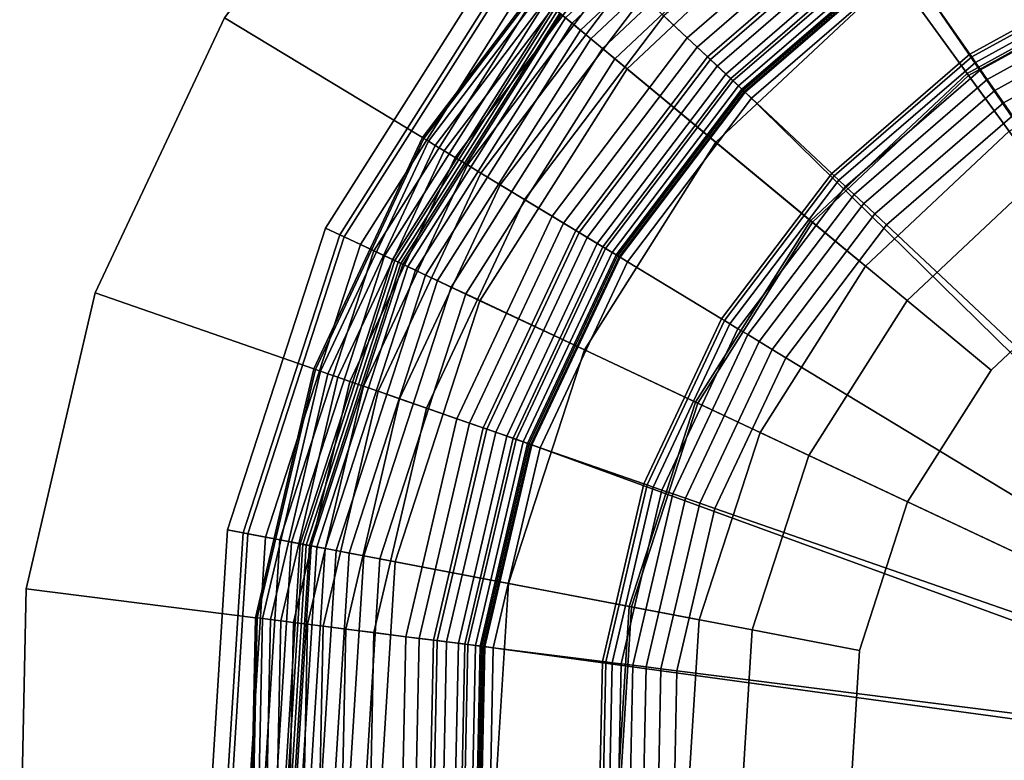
# Model space of a CAD drawing. Extents: x -43.1 to 43.1, y -41.3 to 41.3.
# Tile 66 of 256: x -27.9 to -26.9, y -20.5 to -19.8. Entities that reach past the tile are written whole.
import ezdxf

# ---------------------------------------------------------------- set-up
doc = ezdxf.new("R2010")
doc.units = 0
for name, color, linetype in [('LAMP', 7, 'CONTINUOUS'), ('LAMP_SUPPORT', 18, 'CONTINUOUS'), ('METAL_BASE', 254, 'CONTINUOUS')]:
    doc.layers.add(name, color=color, linetype=linetype)

msp = doc.modelspace()

# ---------------------------------------------------------------- linework, layer by layer
at = {"layer": 'LAMP'}
for points in [[(-26.9632, -19.8368, 22.6428), (-26.7818, -19.737, 22.6428), (-26.872, -19.5094, 22.6352), (-27.1072, -19.6387, 22.6352)], [(-27.361, -19.7744, 24.8806), (-27.1516, -19.5777, 24.8806), (-27.0983, -19.651, 24.9998), (-27.2911, -19.8322, 24.9998)], [(-27.3441, -19.7884, 22.6586), (-27.1387, -19.5954, 22.6586), (-27.1435, -19.5888, 22.6707), (-27.3504, -19.7832, 22.6707)], [(-27.3358, -19.7952, 22.6486), (-27.1324, -19.6041, 22.6486), (-27.1387, -19.5954, 22.6586), (-27.3441, -19.7884, 22.6586)], [(-27.326, -19.8034, 22.6411), (-27.1249, -19.6144, 22.6411), (-27.1324, -19.6041, 22.6486), (-27.3358, -19.7952, 22.6486)], [(-27.3149, -19.8126, 22.6365), (-27.1164, -19.6261, 22.6365), (-27.1249, -19.6144, 22.6411), (-27.326, -19.8034, 22.6411)], [(-27.3028, -19.8226, 22.6352), (-27.1072, -19.6387, 22.6352), (-27.1164, -19.6261, 22.6365), (-27.3149, -19.8126, 22.6365)], [(-27.0328, -19.741, 25.107), (-26.8254, -19.6269, 25.107), (-26.781, -19.739, 25.1939), (-26.9619, -19.8386, 25.1939)], [(-27.1141, -19.9786, 22.6428), (-26.9632, -19.8368, 22.6428), (-27.1072, -19.6387, 22.6352), (-27.3028, -19.8226, 22.6352)], [(-27.2911, -19.8322, 24.9998), (-27.0983, -19.651, 24.9998), (-27.0328, -19.741, 25.107), (-27.2054, -19.9031, 25.107)], [(-27.5817, -19.9857, 24.6401), (-27.4179, -19.7274, 24.6401), (-27.4062, -19.7371, 24.7579), (-27.5679, -19.9922, 24.7579)], [(-27.5636, -19.9942, 24.3843), (-27.4025, -19.7401, 24.3843), (-27.4179, -19.7274, 24.6401), (-27.5817, -19.9857, 24.6401)], [(-27.5679, -19.9922, 24.7579), (-27.4062, -19.7371, 24.7579), (-27.361, -19.7744, 24.8806), (-27.5149, -20.0171, 24.8806)], [(-27.5481, -20.0015, 24.0998), (-27.3893, -19.7511, 24.0998), (-27.4025, -19.7401, 24.3843), (-27.5636, -19.9942, 24.3843)], [(-26.9229, -19.8923, 22.1433), (-26.7565, -19.8007, 22.1433), (-26.7818, -19.737, 22.6428), (-26.9632, -19.8368, 22.6428)], [(-26.9619, -19.8386, 25.1939), (-26.781, -19.739, 25.1939), (-26.7373, -19.8492, 25.2522), (-26.8922, -19.9344, 25.2522)], [(-27.2054, -19.9031, 25.107), (-27.0328, -19.741, 25.107), (-26.9619, -19.8386, 25.1939), (-27.1124, -19.98, 25.1939)], [(-27.5352, -20.0076, 23.7996), (-27.3783, -19.7601, 23.7996), (-27.3893, -19.7511, 24.0998), (-27.5481, -20.0015, 24.0998)], [(-27.5249, -20.0124, 23.4966), (-27.3695, -19.7674, 23.4966), (-27.3783, -19.7601, 23.7996), (-27.5352, -20.0076, 23.7996)], [(-27.5171, -20.0161, 23.2036), (-27.3629, -19.7729, 23.2036), (-27.3695, -19.7674, 23.4966), (-27.5249, -20.0124, 23.4966)], [(-27.5118, -20.0185, 22.9337), (-27.3584, -19.7766, 22.9337), (-27.3629, -19.7729, 23.2036), (-27.5171, -20.0161, 23.2036)], [(-27.5149, -20.0171, 24.8806), (-27.361, -19.7744, 24.8806), (-27.2911, -19.8322, 24.9998), (-27.4329, -20.0557, 24.9998)], [(-27.509, -20.0199, 22.6997), (-27.356, -19.7786, 22.6997), (-27.3584, -19.7766, 22.9337), (-27.5118, -20.0185, 22.9337)], [(-27.5073, -20.0207, 22.6845), (-27.3545, -19.7798, 22.6845), (-27.356, -19.7786, 22.6997), (-27.509, -20.0199, 22.6997)], [(-27.5025, -20.0229, 22.6707), (-27.3504, -19.7832, 22.6707), (-27.3545, -19.7798, 22.6845), (-27.5073, -20.0207, 22.6845)], [(-27.495, -20.0264, 22.6586), (-27.3441, -19.7884, 22.6586), (-27.3504, -19.7832, 22.6707), (-27.5025, -20.0229, 22.6707)], [(-27.4853, -20.031, 22.6486), (-27.3358, -19.7952, 22.6486), (-27.3441, -19.7884, 22.6586), (-27.495, -20.0264, 22.6586)], [(-27.4738, -20.0364, 22.6411), (-27.326, -19.8034, 22.6411), (-27.3358, -19.7952, 22.6486), (-27.4853, -20.031, 22.6486)], [(-27.4607, -20.0426, 22.6365), (-27.3149, -19.8126, 22.6365), (-27.326, -19.8034, 22.6411), (-27.4738, -20.0364, 22.6411)], [(-27.4466, -20.0492, 22.6352), (-27.3028, -19.8226, 22.6352), (-27.3149, -19.8126, 22.6365), (-27.4607, -20.0426, 22.6365)], [(-27.225, -20.1534, 22.6428), (-27.1141, -19.9786, 22.6428), (-27.3028, -19.8226, 22.6352), (-27.4466, -20.0492, 22.6352)], [(-27.4329, -20.0557, 24.9998), (-27.2911, -19.8322, 24.9998), (-27.2054, -19.9031, 25.107), (-27.3322, -20.103, 25.107)], [(-27.0613, -20.0223, 22.1433), (-26.9229, -19.8923, 22.1433), (-26.9632, -19.8368, 22.6428), (-27.1141, -19.9786, 22.6428)], [(-27.1124, -19.98, 25.1939), (-26.9619, -19.8386, 25.1939), (-26.8922, -19.9344, 25.2522), (-27.0211, -20.0555, 25.2522)], [(-27.0613, -20.0223, 22.1433), (-27.1629, -20.1826, 22.1433), (-26.4775, -20.5049, 22.1433), (-26.9229, -19.8923, 22.1433)], [(-27.3322, -20.103, 25.107), (-27.2054, -19.9031, 25.107), (-27.1124, -19.98, 25.1939), (-27.223, -20.1543, 25.1939)], [(-27.0211, -20.0555, 25.2522), (-26.8922, -19.9344, 25.2522), (-26.8304, -20.0194, 25.2735), (-26.9401, -20.1225, 25.2735)], [(-27.6762, -20.2766, 24.6401), (-27.5817, -19.9857, 24.6401), (-27.5679, -19.9922, 24.7579), (-27.6612, -20.2794, 24.7579)], [(-27.6565, -20.2803, 24.3843), (-27.5636, -19.9942, 24.3843), (-27.5817, -19.9857, 24.6401), (-27.6762, -20.2766, 24.6401)], [(-27.1629, -20.1826, 22.1433), (-27.0613, -20.0223, 22.1433), (-27.1141, -19.9786, 22.6428), (-27.225, -20.1534, 22.6428)], [(-27.223, -20.1543, 25.1939), (-27.1124, -19.98, 25.1939), (-27.0211, -20.0555, 25.2522), (-27.1158, -20.2048, 25.2522)], [(-27.6612, -20.2794, 24.7579), (-27.5679, -19.9922, 24.7579), (-27.5149, -20.0171, 24.8806), (-27.6036, -20.2904, 24.8806)], [(-27.6397, -20.2835, 24.0998), (-27.5481, -20.0015, 24.0998), (-27.5636, -19.9942, 24.3843), (-27.6565, -20.2803, 24.3843)], [(-27.6256, -20.2862, 23.7996), (-27.5352, -20.0076, 23.7996), (-27.5481, -20.0015, 24.0998), (-27.6397, -20.2835, 24.0998)], [(-27.6144, -20.2884, 23.4966), (-27.5249, -20.0124, 23.4966), (-27.5352, -20.0076, 23.7996), (-27.6256, -20.2862, 23.7996)], [(-27.606, -20.29, 23.2036), (-27.5171, -20.0161, 23.2036), (-27.5249, -20.0124, 23.4966), (-27.6144, -20.2884, 23.4966)], [(-27.6003, -20.2911, 22.9337), (-27.5118, -20.0185, 22.9337), (-27.5171, -20.0161, 23.2036), (-27.606, -20.29, 23.2036)], [(-27.6036, -20.2904, 24.8806), (-27.5149, -20.0171, 24.8806), (-27.4329, -20.0557, 24.9998), (-27.5146, -20.3074, 24.9998)], [(-27.5973, -20.2916, 22.6997), (-27.509, -20.0199, 22.6997), (-27.5118, -20.0185, 22.9337), (-27.6003, -20.2911, 22.9337)], [(-27.5954, -20.292, 22.6845), (-27.5073, -20.0207, 22.6845), (-27.509, -20.0199, 22.6997), (-27.5973, -20.2916, 22.6997)], [(-27.5901, -20.293, 22.6707), (-27.5025, -20.0229, 22.6707), (-27.5073, -20.0207, 22.6845), (-27.5954, -20.292, 22.6845)], [(-27.5821, -20.2945, 22.6586), (-27.495, -20.0264, 22.6586), (-27.5025, -20.0229, 22.6707), (-27.5901, -20.293, 22.6707)], [(-26.9401, -20.1225, 25.2735), (-26.8304, -20.0194, 25.2735), (-26.4775, -20.5049, 25.2735), (-27.0207, -20.2495, 25.2735)], [(-27.5715, -20.2965, 22.6486), (-27.4853, -20.031, 22.6486), (-27.495, -20.0264, 22.6586), (-27.5821, -20.2945, 22.6586)], [(-27.559, -20.2989, 22.6411), (-27.4738, -20.0364, 22.6411), (-27.4853, -20.031, 22.6486), (-27.5715, -20.2965, 22.6486)], [(-27.5448, -20.3016, 22.6365), (-27.4607, -20.0426, 22.6365), (-27.4738, -20.0364, 22.6411), (-27.559, -20.2989, 22.6411)], [(-27.5295, -20.3045, 22.6352), (-27.4466, -20.0492, 22.6352), (-27.4607, -20.0426, 22.6365), (-27.5448, -20.3016, 22.6365)], [(-27.2889, -20.3504, 22.6428), (-27.225, -20.1534, 22.6428), (-27.4466, -20.0492, 22.6352), (-27.5295, -20.3045, 22.6352)], [(-27.5146, -20.3074, 24.9998), (-27.4329, -20.0557, 24.9998), (-27.3322, -20.103, 25.107), (-27.4052, -20.3282, 25.107)], [(-27.1158, -20.2048, 25.2522), (-27.0211, -20.0555, 25.2522), (-26.9401, -20.1225, 25.2735), (-27.0207, -20.2495, 25.2735)], [(-27.4052, -20.3282, 25.107), (-27.3322, -20.103, 25.107), (-27.223, -20.1543, 25.1939), (-27.2868, -20.3508, 25.1939)], [(-27.2216, -20.3632, 22.1433), (-27.1629, -20.1826, 22.1433), (-27.225, -20.1534, 22.6428), (-27.2889, -20.3504, 22.6428)], [(-27.2868, -20.3508, 25.1939), (-27.223, -20.1543, 25.1939), (-27.1158, -20.2048, 25.2522), (-27.1704, -20.3729, 25.2522)], [(-27.2216, -20.3632, 22.1433), (-27.2334, -20.5527, 22.1433), (-26.4775, -20.5049, 22.1433), (-27.1629, -20.1826, 22.1433)], [(-27.1704, -20.3729, 25.2522), (-27.1158, -20.2048, 25.2522), (-27.0207, -20.2495, 25.2735), (-27.0671, -20.3926, 25.2735)], [(-27.0671, -20.3926, 25.2735), (-27.0207, -20.2495, 25.2735), (-26.4775, -20.5049, 25.2735), (-27.0765, -20.5428, 25.2735)], [(-27.6953, -20.5819, 24.6401), (-27.6762, -20.2766, 24.6401), (-27.6612, -20.2794, 24.7579), (-27.6801, -20.5809, 24.7579)], [(-27.6753, -20.5806, 24.3843), (-27.6565, -20.2803, 24.3843), (-27.6762, -20.2766, 24.6401), (-27.6953, -20.5819, 24.6401)], [(-27.6801, -20.5809, 24.7579), (-27.6612, -20.2794, 24.7579), (-27.6036, -20.2904, 24.8806), (-27.6216, -20.5772, 24.8806)], [(-27.6582, -20.5795, 24.0998), (-27.6397, -20.2835, 24.0998), (-27.6565, -20.2803, 24.3843), (-27.6753, -20.5806, 24.3843)], [(-27.644, -20.5786, 23.7996), (-27.6256, -20.2862, 23.7996), (-27.6397, -20.2835, 24.0998), (-27.6582, -20.5795, 24.0998)], [(-27.6326, -20.5779, 23.4966), (-27.6144, -20.2884, 23.4966), (-27.6256, -20.2862, 23.7996), (-27.644, -20.5786, 23.7996)], [(-27.624, -20.5774, 23.2036), (-27.606, -20.29, 23.2036), (-27.6144, -20.2884, 23.4966), (-27.6326, -20.5779, 23.4966)], [(-27.6182, -20.577, 22.9337), (-27.6003, -20.2911, 22.9337), (-27.606, -20.29, 23.2036), (-27.624, -20.5774, 23.2036)], [(-27.6216, -20.5772, 24.8806), (-27.6036, -20.2904, 24.8806), (-27.5146, -20.3074, 24.9998), (-27.5311, -20.5715, 24.9998)], [(-27.6151, -20.5768, 22.6997), (-27.5973, -20.2916, 22.6997), (-27.6003, -20.2911, 22.9337), (-27.6182, -20.577, 22.9337)], [(-27.6132, -20.5767, 22.6845), (-27.5954, -20.292, 22.6845), (-27.5973, -20.2916, 22.6997), (-27.6151, -20.5768, 22.6997)], [(-27.6079, -20.5763, 22.6707), (-27.5901, -20.293, 22.6707), (-27.5954, -20.292, 22.6845), (-27.6132, -20.5767, 22.6845)], [(-27.5997, -20.5758, 22.6586), (-27.5821, -20.2945, 22.6586), (-27.5901, -20.293, 22.6707), (-27.6079, -20.5763, 22.6707)], [(-27.589, -20.5751, 22.6486), (-27.5715, -20.2965, 22.6486), (-27.5821, -20.2945, 22.6586), (-27.5997, -20.5758, 22.6586)], [(-27.5762, -20.5743, 22.6411), (-27.559, -20.2989, 22.6411), (-27.5715, -20.2965, 22.6486), (-27.589, -20.5751, 22.6486)], [(-27.5618, -20.5734, 22.6365), (-27.5448, -20.3016, 22.6365), (-27.559, -20.2989, 22.6411), (-27.5762, -20.5743, 22.6411)], [(-27.5462, -20.5724, 22.6352), (-27.5295, -20.3045, 22.6352), (-27.5448, -20.3016, 22.6365), (-27.5618, -20.5734, 22.6365)], [(-27.3018, -20.557, 22.6428), (-27.2889, -20.3504, 22.6428), (-27.5295, -20.3045, 22.6352), (-27.5462, -20.5724, 22.6352)], [(-27.5311, -20.5715, 24.9998), (-27.5146, -20.3074, 24.9998), (-27.4052, -20.3282, 25.107), (-27.42, -20.5645, 25.107)], [(-27.42, -20.5645, 25.107), (-27.4052, -20.3282, 25.107), (-27.2868, -20.3508, 25.1939), (-27.2997, -20.5569, 25.1939)], [(-27.2334, -20.5527, 22.1433), (-27.2216, -20.3632, 22.1433), (-27.2889, -20.3504, 22.6428), (-27.3018, -20.557, 22.6428)], [(-27.2997, -20.5569, 25.1939), (-27.2868, -20.3508, 25.1939), (-27.1704, -20.3729, 25.2522), (-27.1814, -20.5494, 25.2522)], [(-27.1814, -20.5494, 25.2522), (-27.1704, -20.3729, 25.2522), (-27.0671, -20.3926, 25.2735), (-27.0765, -20.5428, 25.2735)]]:
    msp.add_3dface(points, dxfattribs=at)
at = {"layer": 'LAMP_SUPPORT'}
for points in [[(-27.0624, -19.672, 22.5307), (-27.2236, -19.8113, 22.5307), (-27.2916, -19.7474, 22.5307), (-27.1157, -19.5955, 22.5307)], [(-26.4982, -20.4921, 21.5662), (-27.0267, -19.7235, 21.5662), (-26.8516, -19.6271, 21.5662)], [(-26.8479, -19.6358, 18.8701), (-27.0213, -19.7312, 18.8701), (-26.9608, -19.8182, 17.848), (-26.8068, -19.7335, 17.848)], [(-27.0874, -19.6361, 18.929), (-27.2555, -19.7813, 18.929), (-27.233, -19.8024, 18.9214), (-27.0698, -19.6614, 18.9214)], [(-27.0698, -19.6614, 18.9214), (-27.233, -19.8024, 18.9214), (-27.2107, -19.8233, 18.9114), (-27.0524, -19.6865, 18.9114)], [(-27.0545, -19.6835, 22.5291), (-27.2134, -19.8208, 22.5291), (-27.2236, -19.8113, 22.5307), (-27.0624, -19.672, 22.5307)], [(-27.0472, -19.694, 22.5245), (-27.2041, -19.8296, 22.5245), (-27.2134, -19.8208, 22.5291), (-27.0545, -19.6835, 22.5291)], [(-27.0524, -19.6865, 18.9114), (-27.2107, -19.8233, 18.9114), (-27.1912, -19.8416, 18.8993), (-27.0371, -19.7085, 18.8993)], [(-27.0407, -19.7033, 22.5173), (-27.1959, -19.8373, 22.5173), (-27.2041, -19.8296, 22.5245), (-27.0472, -19.694, 22.5245)], [(-27.3395, -19.7025, 19.0011), (-27.4883, -19.8986, 19.0011), (-27.4868, -19.8995, 18.9861), (-27.3382, -19.7037, 18.9861)], [(-27.3395, -19.7025, 22.465), (-27.4883, -19.8986, 22.465), (-27.4883, -19.8986, 19.0011), (-27.3395, -19.7025, 19.0011)], [(-27.3382, -19.7037, 22.48), (-27.4868, -19.8995, 22.48), (-27.4883, -19.8986, 22.465), (-27.3395, -19.7025, 22.465)], [(-27.3382, -19.7037, 18.9861), (-27.4868, -19.8995, 18.9861), (-27.4826, -19.9021, 18.9723), (-27.3346, -19.7071, 18.9723)], [(-27.3346, -19.7071, 22.4939), (-27.4826, -19.9021, 22.4939), (-27.4868, -19.8995, 22.48), (-27.3382, -19.7037, 22.48)], [(-27.3346, -19.7071, 18.9723), (-27.4826, -19.9021, 18.9723), (-27.4759, -19.9061, 18.9601), (-27.329, -19.7124, 18.9601)], [(-27.329, -19.7124, 22.5061), (-27.4759, -19.9061, 22.5061), (-27.4826, -19.9021, 22.4939), (-27.3346, -19.7071, 22.4939)], [(-27.0353, -19.7111, 22.5079), (-27.189, -19.8438, 22.5079), (-27.1959, -19.8373, 22.5173), (-27.0407, -19.7033, 22.5173)], [(-27.0371, -19.7085, 18.8993), (-27.1912, -19.8416, 18.8993), (-27.1771, -19.8549, 18.8854), (-27.0261, -19.7244, 18.8854)], [(-27.0312, -19.717, 22.4966), (-27.1837, -19.8487, 22.4966), (-27.189, -19.8438, 22.5079), (-27.0353, -19.7111, 22.5079)], [(-27.329, -19.7124, 18.9601), (-27.4759, -19.9061, 18.9601), (-27.4672, -19.9114, 18.9499), (-27.3216, -19.7193, 18.9499)], [(-27.3216, -19.7193, 22.5162), (-27.4672, -19.9114, 22.5162), (-27.4759, -19.9061, 22.5061), (-27.329, -19.7124, 22.5061)], [(-27.3216, -19.7193, 18.9499), (-27.4672, -19.9114, 18.9499), (-27.4568, -19.9177, 18.9421), (-27.3127, -19.7277, 18.9421)], [(-27.3127, -19.7277, 22.524), (-27.4568, -19.9177, 22.524), (-27.4672, -19.9114, 22.5162), (-27.3216, -19.7193, 22.5162)], [(-27.0286, -19.7208, 22.4838), (-27.1804, -19.8519, 22.4838), (-27.1837, -19.8487, 22.4966), (-27.0312, -19.717, 22.4966)], [(-27.0276, -19.7221, 22.4698), (-27.1792, -19.853, 22.4698), (-27.1804, -19.8519, 22.4838), (-27.0286, -19.7208, 22.4838)], [(-27.3127, -19.7277, 18.9421), (-27.4568, -19.9177, 18.9421), (-27.445, -19.9249, 18.9372), (-27.3026, -19.7371, 18.9372)], [(-27.3026, -19.7371, 22.5289), (-27.445, -19.9249, 22.5289), (-27.4568, -19.9177, 22.524), (-27.3127, -19.7277, 22.524)], [(-27.0267, -19.7235, 21.5662), (-27.178, -19.8541, 21.5662), (-27.1792, -19.853, 22.4698), (-27.0276, -19.7221, 22.4698)], [(-26.4982, -20.4921, 21.5662), (-26.5037, -20.5153, 21.5662), (-27.178, -19.8541, 21.5662), (-27.0267, -19.7235, 21.5662)], [(-27.0261, -19.7244, 18.8854), (-27.1771, -19.8549, 18.8854), (-27.1711, -19.8606, 18.8701), (-27.0213, -19.7312, 18.8701)], [(-27.3026, -19.7371, 18.9372), (-27.445, -19.9249, 18.9372), (-27.4321, -19.9327, 18.9354), (-27.2916, -19.7474, 18.9354)], [(-27.2916, -19.7474, 22.5307), (-27.4321, -19.9327, 22.5307), (-27.445, -19.9249, 22.5289), (-27.3026, -19.7371, 22.5289)], [(-27.0213, -19.7312, 18.8701), (-27.1711, -19.8606, 18.8701), (-27.0938, -19.9331, 17.848), (-26.9608, -19.8182, 17.848)], [(-26.8068, -19.7335, 17.848), (-26.9608, -19.8182, 17.848), (-26.9589, -19.8209, 17.8327), (-26.8055, -19.7365, 17.8327)], [(-26.8055, -19.7365, 17.8327), (-26.9589, -19.8209, 17.8327), (-26.9553, -19.8261, 17.8188), (-26.8031, -19.7423, 17.8188)], [(-27.2916, -19.7474, 18.9354), (-27.4321, -19.9327, 18.9354), (-27.4133, -19.944, 18.9338), (-27.2756, -19.7625, 18.9338)], [(-27.2236, -19.8113, 22.5307), (-27.3523, -19.9809, 22.5307), (-27.4321, -19.9327, 22.5307), (-27.2916, -19.7474, 22.5307)], [(-26.8031, -19.7423, 17.8188), (-26.9553, -19.8261, 17.8188), (-26.9503, -19.8333, 17.8067), (-26.7997, -19.7505, 17.8067)], [(-26.7997, -19.7505, 17.8067), (-26.9503, -19.8333, 17.8067), (-26.9439, -19.8425, 17.7967), (-26.7954, -19.7607, 17.7967)], [(-27.2756, -19.7625, 18.9338), (-27.4133, -19.944, 18.9338), (-27.3898, -19.9583, 18.929), (-27.2555, -19.7813, 18.929)], [(-26.7954, -19.7607, 17.7967), (-26.9439, -19.8425, 17.7967), (-26.9365, -19.8531, 17.7891), (-26.7903, -19.7727, 17.7891)], [(-26.7903, -19.7727, 17.7891), (-26.9365, -19.8531, 17.7891), (-26.9283, -19.865, 17.7843), (-26.7847, -19.786, 17.7843)], [(-27.2555, -19.7813, 18.929), (-27.3898, -19.9583, 18.929), (-27.3634, -19.9742, 18.9214), (-27.233, -19.8024, 18.9214)], [(-26.7847, -19.786, 17.7843), (-26.9283, -19.865, 17.7843), (-26.9194, -19.8777, 17.7827), (-26.7787, -19.8003, 17.7827)], [(-27.233, -19.8024, 18.9214), (-27.3634, -19.9742, 18.9214), (-27.3372, -19.9901, 18.9114), (-27.2107, -19.8233, 18.9114)], [(-27.2134, -19.8208, 22.5291), (-27.3404, -19.9882, 22.5291), (-27.3523, -19.9809, 22.5307), (-27.2236, -19.8113, 22.5307)], [(-27.2041, -19.8296, 22.5245), (-27.3294, -19.9948, 22.5245), (-27.3404, -19.9882, 22.5291), (-27.2134, -19.8208, 22.5291)], [(-27.2107, -19.8233, 18.9114), (-27.3372, -19.9901, 18.9114), (-27.3143, -20.0039, 18.8993), (-27.1912, -19.8416, 18.8993)], [(-26.9608, -19.8182, 17.848), (-27.0938, -19.9331, 17.848), (-27.0914, -19.9353, 17.8327), (-26.9589, -19.8209, 17.8327)], [(-26.9589, -19.8209, 17.8327), (-27.0914, -19.9353, 17.8327), (-27.0868, -19.9396, 17.8188), (-26.9553, -19.8261, 17.8188)], [(-27.1959, -19.8373, 22.5173), (-27.3198, -20.0006, 22.5173), (-27.3294, -19.9948, 22.5245), (-27.2041, -19.8296, 22.5245)], [(-26.9553, -19.8261, 17.8188), (-27.0868, -19.9396, 17.8188), (-27.0804, -19.9457, 17.8067), (-26.9503, -19.8333, 17.8067)], [(-26.9503, -19.8333, 17.8067), (-27.0804, -19.9457, 17.8067), (-27.0723, -19.9533, 17.7967), (-26.9439, -19.8425, 17.7967)], [(-27.189, -19.8438, 22.5079), (-27.3117, -20.0055, 22.5079), (-27.3198, -20.0006, 22.5173), (-27.1959, -19.8373, 22.5173)], [(-27.1912, -19.8416, 18.8993), (-27.3143, -20.0039, 18.8993), (-27.2978, -20.0139, 18.8854), (-27.1771, -19.8549, 18.8854)], [(-27.1837, -19.8487, 22.4966), (-27.3055, -20.0093, 22.4966), (-27.3117, -20.0055, 22.5079), (-27.189, -19.8438, 22.5079)], [(-26.9439, -19.8425, 17.7967), (-27.0723, -19.9533, 17.7967), (-27.0628, -19.9622, 17.7891), (-26.9365, -19.8531, 17.7891)], [(-26.5037, -20.5153, 21.5662), (-27.3838, -20.1942, 21.5662), (-27.2988, -20.0134, 21.5662), (-27.178, -19.8541, 21.5662)], [(-27.1804, -19.8519, 22.4838), (-27.3016, -20.0116, 22.4838), (-27.3055, -20.0093, 22.4966), (-27.1837, -19.8487, 22.4966)], [(-27.1792, -19.853, 22.4698), (-27.3002, -20.0125, 22.4698), (-27.3016, -20.0116, 22.4838), (-27.1804, -19.8519, 22.4838)], [(-27.178, -19.8541, 21.5662), (-27.2988, -20.0134, 21.5662), (-27.3002, -20.0125, 22.4698), (-27.1792, -19.853, 22.4698)], [(-26.9365, -19.8531, 17.7891), (-27.0628, -19.9622, 17.7891), (-27.0523, -19.972, 17.7843), (-26.9283, -19.865, 17.7843)], [(-27.1771, -19.8549, 18.8854), (-27.2978, -20.0139, 18.8854), (-27.2907, -20.0182, 18.8701), (-27.1711, -19.8606, 18.8701)], [(-27.1711, -19.8606, 18.8701), (-27.2907, -20.0182, 18.8701), (-27.2, -20.0731, 17.848), (-27.0938, -19.9331, 17.848)], [(-26.9283, -19.865, 17.7843), (-27.0523, -19.972, 17.7843), (-27.041, -19.9827, 17.7827), (-26.9194, -19.8777, 17.7827)], [(-26.9194, -19.8777, 17.7827), (-27.041, -19.9827, 17.7827), (-26.7827, -20.225, 17.7827), (-26.7172, -20.1685, 17.7827)], [(-27.4883, -19.8986, 19.0011), (-27.5931, -20.1214, 19.0011), (-27.5914, -20.122, 18.9861), (-27.4868, -19.8995, 18.9861)], [(-27.4883, -19.8986, 22.465), (-27.5931, -20.1214, 22.465), (-27.5931, -20.1214, 19.0011), (-27.4883, -19.8986, 19.0011)], [(-27.4868, -19.8995, 22.48), (-27.5914, -20.122, 22.48), (-27.5931, -20.1214, 22.465), (-27.4883, -19.8986, 22.465)], [(-27.4868, -19.8995, 18.9861), (-27.5914, -20.122, 18.9861), (-27.5867, -20.1236, 18.9723), (-27.4826, -19.9021, 18.9723)], [(-27.4826, -19.9021, 22.4939), (-27.5867, -20.1236, 22.4939), (-27.5914, -20.122, 22.48), (-27.4868, -19.8995, 22.48)], [(-27.4826, -19.9021, 18.9723), (-27.5867, -20.1236, 18.9723), (-27.5794, -20.1262, 18.9601), (-27.4759, -19.9061, 18.9601)], [(-27.4759, -19.9061, 22.5061), (-27.5794, -20.1262, 22.5061), (-27.5867, -20.1236, 22.4939), (-27.4826, -19.9021, 22.4939)], [(-27.4759, -19.9061, 18.9601), (-27.5794, -20.1262, 18.9601), (-27.5698, -20.1295, 18.9499), (-27.4672, -19.9114, 18.9499)], [(-27.4672, -19.9114, 22.5162), (-27.5698, -20.1295, 22.5162), (-27.5794, -20.1262, 22.5061), (-27.4759, -19.9061, 22.5061)], [(-27.4672, -19.9114, 18.9499), (-27.5698, -20.1295, 18.9499), (-27.5583, -20.1335, 18.9421), (-27.4568, -19.9177, 18.9421)], [(-27.4568, -19.9177, 22.524), (-27.5583, -20.1335, 22.524), (-27.5698, -20.1295, 22.5162), (-27.4672, -19.9114, 22.5162)], [(-27.4568, -19.9177, 18.9421), (-27.5583, -20.1335, 18.9421), (-27.5452, -20.1381, 18.9372), (-27.445, -19.9249, 18.9372)], [(-27.445, -19.9249, 22.5289), (-27.5452, -20.1381, 22.5289), (-27.5583, -20.1335, 22.524), (-27.4568, -19.9177, 22.524)], [(-27.445, -19.9249, 18.9372), (-27.5452, -20.1381, 18.9372), (-27.531, -20.143, 18.9354), (-27.4321, -19.9327, 18.9354)], [(-27.4321, -19.9327, 22.5307), (-27.531, -20.143, 22.5307), (-27.5452, -20.1381, 22.5289), (-27.445, -19.9249, 22.5289)], [(-27.4321, -19.9327, 18.9354), (-27.531, -20.143, 18.9354), (-27.5103, -20.1502, 18.9338), (-27.4133, -19.944, 18.9338)], [(-27.3523, -19.9809, 22.5307), (-27.443, -20.1737, 22.5307), (-27.531, -20.143, 22.5307), (-27.4321, -19.9327, 22.5307)], [(-27.0938, -19.9331, 17.848), (-27.2, -20.0731, 17.848), (-27.1972, -20.0748, 17.8327), (-27.0914, -19.9353, 17.8327)], [(-27.0914, -19.9353, 17.8327), (-27.1972, -20.0748, 17.8327), (-27.1919, -20.0781, 17.8188), (-27.0868, -19.9396, 17.8188)], [(-27.4133, -19.944, 18.9338), (-27.5103, -20.1502, 18.9338), (-27.4843, -20.1593, 18.929), (-27.3898, -19.9583, 18.929)], [(-27.0868, -19.9396, 17.8188), (-27.1919, -20.0781, 17.8188), (-27.1843, -20.0827, 17.8067), (-27.0804, -19.9457, 17.8067)], [(-27.0804, -19.9457, 17.8067), (-27.1843, -20.0827, 17.8067), (-27.1748, -20.0884, 17.7967), (-27.0723, -19.9533, 17.7967)], [(-27.3898, -19.9583, 18.929), (-27.4843, -20.1593, 18.929), (-27.4552, -20.1694, 18.9214), (-27.3634, -19.9742, 18.9214)], [(-27.0723, -19.9533, 17.7967), (-27.1748, -20.0884, 17.7967), (-27.1637, -20.0951, 17.7891), (-27.0628, -19.9622, 17.7891)], [(-27.0628, -19.9622, 17.7891), (-27.1637, -20.0951, 17.7891), (-27.1513, -20.1026, 17.7843), (-27.0523, -19.972, 17.7843)], [(-27.3634, -19.9742, 18.9214), (-27.4552, -20.1694, 18.9214), (-27.4263, -20.1795, 18.9114), (-27.3372, -19.9901, 18.9114)], [(-27.0523, -19.972, 17.7843), (-27.1513, -20.1026, 17.7843), (-27.138, -20.1106, 17.7827), (-27.041, -19.9827, 17.7827)], [(-27.3404, -19.9882, 22.5291), (-27.4298, -20.1782, 22.5291), (-27.443, -20.1737, 22.5307), (-27.3523, -19.9809, 22.5307)], [(-27.041, -19.9827, 17.7827), (-27.138, -20.1106, 17.7827), (-26.835, -20.294, 17.7827), (-26.7827, -20.225, 17.7827)], [(-27.3294, -19.9948, 22.5245), (-27.4177, -20.1825, 22.5245), (-27.4298, -20.1782, 22.5291), (-27.3404, -19.9882, 22.5291)], [(-27.3372, -19.9901, 18.9114), (-27.4263, -20.1795, 18.9114), (-27.401, -20.1883, 18.8993), (-27.3143, -20.0039, 18.8993)], [(-27.3198, -20.0006, 22.5173), (-27.407, -20.1862, 22.5173), (-27.4177, -20.1825, 22.5245), (-27.3294, -19.9948, 22.5245)], [(-27.3117, -20.0055, 22.5079), (-27.3981, -20.1893, 22.5079), (-27.407, -20.1862, 22.5173), (-27.3198, -20.0006, 22.5173)], [(-27.3143, -20.0039, 18.8993), (-27.401, -20.1883, 18.8993), (-27.3828, -20.1946, 18.8854), (-27.2978, -20.0139, 18.8854)], [(-27.3055, -20.0093, 22.4966), (-27.3913, -20.1916, 22.4966), (-27.3981, -20.1893, 22.5079), (-27.3117, -20.0055, 22.5079)], [(-27.3016, -20.0116, 22.4838), (-27.3869, -20.1932, 22.4838), (-27.3913, -20.1916, 22.4966), (-27.3055, -20.0093, 22.4966)], [(-27.3002, -20.0125, 22.4698), (-27.3854, -20.1937, 22.4698), (-27.3869, -20.1932, 22.4838), (-27.3016, -20.0116, 22.4838)], [(-27.2988, -20.0134, 21.5662), (-27.3838, -20.1942, 21.5662), (-27.3854, -20.1937, 22.4698), (-27.3002, -20.0125, 22.4698)], [(-27.2978, -20.0139, 18.8854), (-27.3828, -20.1946, 18.8854), (-27.3749, -20.1973, 18.8701), (-27.2907, -20.0182, 18.8701)], [(-27.2907, -20.0182, 18.8701), (-27.3749, -20.1973, 18.8701), (-27.2748, -20.2322, 17.848), (-27.2, -20.0731, 17.848)], [(-27.2, -20.0731, 17.848), (-27.2748, -20.2322, 17.848), (-27.2717, -20.2332, 17.8327), (-27.1972, -20.0748, 17.8327)], [(-27.1972, -20.0748, 17.8327), (-27.2717, -20.2332, 17.8327), (-27.2658, -20.2353, 17.8188), (-27.1919, -20.0781, 17.8188)], [(-27.1919, -20.0781, 17.8188), (-27.2658, -20.2353, 17.8188), (-27.2574, -20.2382, 17.8067), (-27.1843, -20.0827, 17.8067)], [(-27.1843, -20.0827, 17.8067), (-27.2574, -20.2382, 17.8067), (-27.2469, -20.2419, 17.7967), (-27.1748, -20.0884, 17.7967)], [(-27.1748, -20.0884, 17.7967), (-27.2469, -20.2419, 17.7967), (-27.2347, -20.2461, 17.7891), (-27.1637, -20.0951, 17.7891)], [(-27.1637, -20.0951, 17.7891), (-27.2347, -20.2461, 17.7891), (-27.221, -20.2509, 17.7843), (-27.1513, -20.1026, 17.7843)], [(-27.1513, -20.1026, 17.7843), (-27.221, -20.2509, 17.7843), (-27.2064, -20.256, 17.7827), (-27.138, -20.1106, 17.7827)], [(-27.138, -20.1106, 17.7827), (-27.2064, -20.256, 17.7827), (-26.8719, -20.3723, 17.7827), (-26.835, -20.294, 17.7827)], [(-27.5931, -20.1214, 19.0011), (-27.6492, -20.3611, 19.0011), (-27.6475, -20.3614, 18.9861), (-27.5914, -20.122, 18.9861)], [(-27.5931, -20.1214, 22.465), (-27.6492, -20.3611, 22.465), (-27.6492, -20.3611, 19.0011), (-27.5931, -20.1214, 19.0011)], [(-27.5914, -20.122, 22.48), (-27.6475, -20.3614, 22.48), (-27.6492, -20.3611, 22.465), (-27.5931, -20.1214, 22.465)], [(-27.5914, -20.122, 18.9861), (-27.6475, -20.3614, 18.9861), (-27.6426, -20.362, 18.9723), (-27.5867, -20.1236, 18.9723)], [(-27.5867, -20.1236, 22.4939), (-27.6426, -20.362, 22.4939), (-27.6475, -20.3614, 22.48), (-27.5914, -20.122, 22.48)], [(-27.5867, -20.1236, 18.9723), (-27.6426, -20.362, 18.9723), (-27.6349, -20.3629, 18.9601), (-27.5794, -20.1262, 18.9601)], [(-27.5794, -20.1262, 22.5061), (-27.6349, -20.3629, 22.5061), (-27.6426, -20.362, 22.4939), (-27.5867, -20.1236, 22.4939)], [(-27.5794, -20.1262, 18.9601), (-27.6349, -20.3629, 18.9601), (-27.6248, -20.3642, 18.9499), (-27.5698, -20.1295, 18.9499)], [(-27.5698, -20.1295, 22.5162), (-27.6248, -20.3642, 22.5162), (-27.6349, -20.3629, 22.5061), (-27.5794, -20.1262, 22.5061)], [(-27.5698, -20.1295, 18.9499), (-27.6248, -20.3642, 18.9499), (-27.6127, -20.3657, 18.9421), (-27.5583, -20.1335, 18.9421)], [(-27.5583, -20.1335, 22.524), (-27.6127, -20.3657, 22.524), (-27.6248, -20.3642, 22.5162), (-27.5698, -20.1295, 22.5162)], [(-27.5583, -20.1335, 18.9421), (-27.6127, -20.3657, 18.9421), (-27.599, -20.3675, 18.9372), (-27.5452, -20.1381, 18.9372)], [(-27.5452, -20.1381, 22.5289), (-27.599, -20.3675, 22.5289), (-27.6127, -20.3657, 22.524), (-27.5583, -20.1335, 22.524)], [(-27.5452, -20.1381, 18.9372), (-27.599, -20.3675, 18.9372), (-27.584, -20.3694, 18.9354), (-27.531, -20.143, 18.9354)], [(-27.531, -20.143, 22.5307), (-27.584, -20.3694, 22.5307), (-27.599, -20.3675, 22.5289), (-27.5452, -20.1381, 22.5289)], [(-27.531, -20.143, 18.9354), (-27.584, -20.3694, 18.9354), (-27.5623, -20.3721, 18.9338), (-27.5103, -20.1502, 18.9338)], [(-27.443, -20.1737, 22.5307), (-27.4915, -20.381, 22.5307), (-27.584, -20.3694, 22.5307), (-27.531, -20.143, 22.5307)], [(-27.5103, -20.1502, 18.9338), (-27.5623, -20.3721, 18.9338), (-27.535, -20.3755, 18.929), (-27.4843, -20.1593, 18.929)], [(-27.4843, -20.1593, 18.929), (-27.535, -20.3755, 18.929), (-27.5044, -20.3794, 18.9214), (-27.4552, -20.1694, 18.9214)], [(-27.4552, -20.1694, 18.9214), (-27.5044, -20.3794, 18.9214), (-27.474, -20.3832, 18.9114), (-27.4263, -20.1795, 18.9114)], [(-27.4298, -20.1782, 22.5291), (-27.4777, -20.3828, 22.5291), (-27.4915, -20.381, 22.5307), (-27.443, -20.1737, 22.5307)], [(-27.4177, -20.1825, 22.5245), (-27.465, -20.3844, 22.5245), (-27.4777, -20.3828, 22.5291), (-27.4298, -20.1782, 22.5291)], [(-27.4263, -20.1795, 18.9114), (-27.474, -20.3832, 18.9114), (-27.4475, -20.3866, 18.8993), (-27.401, -20.1883, 18.8993)], [(-27.407, -20.1862, 22.5173), (-27.4537, -20.3858, 22.5173), (-27.465, -20.3844, 22.5245), (-27.4177, -20.1825, 22.5245)], [(-27.3981, -20.1893, 22.5079), (-27.4444, -20.387, 22.5079), (-27.4537, -20.3858, 22.5173), (-27.407, -20.1862, 22.5173)], [(-27.401, -20.1883, 18.8993), (-27.4475, -20.3866, 18.8993), (-27.4283, -20.389, 18.8854), (-27.3828, -20.1946, 18.8854)], [(-27.3913, -20.1916, 22.4966), (-27.4372, -20.3879, 22.4966), (-27.4444, -20.387, 22.5079), (-27.3981, -20.1893, 22.5079)], [(-27.3869, -20.1932, 22.4838), (-27.4327, -20.3884, 22.4838), (-27.4372, -20.3879, 22.4966), (-27.3913, -20.1916, 22.4966)], [(-27.3854, -20.1937, 22.4698), (-27.431, -20.3886, 22.4698), (-27.4327, -20.3884, 22.4838), (-27.3869, -20.1932, 22.4838)], [(-27.3838, -20.1942, 21.5662), (-27.4294, -20.3889, 21.5662), (-27.431, -20.3886, 22.4698), (-27.3854, -20.1937, 22.4698)], [(-26.5037, -20.5153, 21.5662), (-27.4294, -20.3889, 21.5662), (-27.3838, -20.1942, 21.5662)], [(-27.3828, -20.1946, 18.8854), (-27.4283, -20.389, 18.8854), (-27.42, -20.39, 18.8701), (-27.3749, -20.1973, 18.8701)], [(-27.3749, -20.1973, 18.8701), (-27.42, -20.39, 18.8701), (-27.3149, -20.4033, 17.848), (-27.2748, -20.2322, 17.848)], [(-27.2748, -20.2322, 17.848), (-27.3149, -20.4033, 17.848), (-27.3116, -20.4037, 17.8327), (-27.2717, -20.2332, 17.8327)], [(-27.2717, -20.2332, 17.8327), (-27.3116, -20.4037, 17.8327), (-27.3054, -20.4045, 17.8188), (-27.2658, -20.2353, 17.8188)], [(-27.2658, -20.2353, 17.8188), (-27.3054, -20.4045, 17.8188), (-27.2966, -20.4056, 17.8067), (-27.2574, -20.2382, 17.8067)], [(-27.2574, -20.2382, 17.8067), (-27.2966, -20.4056, 17.8067), (-27.2856, -20.407, 17.7967), (-27.2469, -20.2419, 17.7967)], [(-27.2469, -20.2419, 17.7967), (-27.2856, -20.407, 17.7967), (-27.2727, -20.4086, 17.7891), (-27.2347, -20.2461, 17.7891)], [(-27.2347, -20.2461, 17.7891), (-27.2727, -20.4086, 17.7891), (-27.2584, -20.4104, 17.7843), (-27.221, -20.2509, 17.7843)], [(-27.221, -20.2509, 17.7843), (-27.2584, -20.4104, 17.7843), (-27.243, -20.4123, 17.7827), (-27.2064, -20.256, 17.7827)], [(-27.2064, -20.256, 17.7827), (-27.243, -20.4123, 17.7827), (-26.8916, -20.4566, 17.7827), (-26.8719, -20.3723, 17.7827)], [(-27.6492, -20.3611, 19.0011), (-27.6543, -20.6073, 19.0011), (-27.6526, -20.6071, 18.9861), (-27.6475, -20.3614, 18.9861)], [(-27.6492, -20.3611, 22.465), (-27.6543, -20.6073, 22.465), (-27.6543, -20.6073, 19.0011), (-27.6492, -20.3611, 19.0011)], [(-27.6475, -20.3614, 22.48), (-27.6526, -20.6071, 22.48), (-27.6543, -20.6073, 22.465), (-27.6492, -20.3611, 22.465)], [(-27.6475, -20.3614, 18.9861), (-27.6526, -20.6071, 18.9861), (-27.6476, -20.6067, 18.9723), (-27.6426, -20.362, 18.9723)], [(-27.6426, -20.362, 22.4939), (-27.6476, -20.6067, 22.4939), (-27.6526, -20.6071, 22.48), (-27.6475, -20.3614, 22.48)], [(-27.6426, -20.362, 18.9723), (-27.6476, -20.6067, 18.9723), (-27.6399, -20.6061, 18.9601), (-27.6349, -20.3629, 18.9601)], [(-27.6349, -20.3629, 22.5061), (-27.6399, -20.6061, 22.5061), (-27.6476, -20.6067, 22.4939), (-27.6426, -20.362, 22.4939)], [(-27.6349, -20.3629, 18.9601), (-27.6399, -20.6061, 18.9601), (-27.6298, -20.6052, 18.9499), (-27.6248, -20.3642, 18.9499)], [(-27.6248, -20.3642, 22.5162), (-27.6298, -20.6052, 22.5162), (-27.6399, -20.6061, 22.5061), (-27.6349, -20.3629, 22.5061)], [(-27.6248, -20.3642, 18.9499), (-27.6298, -20.6052, 18.9499), (-27.6176, -20.6042, 18.9421), (-27.6127, -20.3657, 18.9421)], [(-27.6127, -20.3657, 22.524), (-27.6176, -20.6042, 22.524), (-27.6298, -20.6052, 22.5162), (-27.6248, -20.3642, 22.5162)], [(-27.6127, -20.3657, 18.9421), (-27.6176, -20.6042, 18.9421), (-27.6038, -20.603, 18.9372), (-27.599, -20.3675, 18.9372)], [(-27.599, -20.3675, 22.5289), (-27.6038, -20.603, 22.5289), (-27.6176, -20.6042, 22.524), (-27.6127, -20.3657, 22.524)], [(-27.599, -20.3675, 18.9372), (-27.6038, -20.603, 18.9372), (-27.5888, -20.6018, 18.9354), (-27.584, -20.3694, 18.9354)], [(-27.584, -20.3694, 22.5307), (-27.5888, -20.6018, 22.5307), (-27.6038, -20.603, 22.5289), (-27.599, -20.3675, 22.5289)], [(-27.584, -20.3694, 18.9354), (-27.5888, -20.6018, 18.9354), (-27.567, -20.5999, 18.9338), (-27.5623, -20.3721, 18.9338)], [(-27.4915, -20.381, 22.5307), (-27.4959, -20.5939, 22.5307), (-27.5888, -20.6018, 22.5307), (-27.584, -20.3694, 22.5307)], [(-27.5623, -20.3721, 18.9338), (-27.567, -20.5999, 18.9338), (-27.5395, -20.5976, 18.929), (-27.535, -20.3755, 18.929)], [(-27.535, -20.3755, 18.929), (-27.5395, -20.5976, 18.929), (-27.5088, -20.595, 18.9214), (-27.5044, -20.3794, 18.9214)], [(-27.5044, -20.3794, 18.9214), (-27.5088, -20.595, 18.9214), (-27.4783, -20.5925, 18.9114), (-27.474, -20.3832, 18.9114)], [(-27.4777, -20.3828, 22.5291), (-27.482, -20.5928, 22.5291), (-27.4959, -20.5939, 22.5307), (-27.4915, -20.381, 22.5307)], [(-27.465, -20.3844, 22.5245), (-27.4693, -20.5917, 22.5245), (-27.482, -20.5928, 22.5291), (-27.4777, -20.3828, 22.5291)], [(-27.474, -20.3832, 18.9114), (-27.4783, -20.5925, 18.9114), (-27.4517, -20.5902, 18.8993), (-27.4475, -20.3866, 18.8993)], [(-27.4537, -20.3858, 22.5173), (-27.458, -20.5907, 22.5173), (-27.4693, -20.5917, 22.5245), (-27.465, -20.3844, 22.5245)], [(-27.4444, -20.387, 22.5079), (-27.4486, -20.5899, 22.5079), (-27.458, -20.5907, 22.5173), (-27.4537, -20.3858, 22.5173)], [(-27.4475, -20.3866, 18.8993), (-27.4517, -20.5902, 18.8993), (-27.4324, -20.5886, 18.8854), (-27.4283, -20.389, 18.8854)], [(-27.4372, -20.3879, 22.4966), (-27.4414, -20.5893, 22.4966), (-27.4486, -20.5899, 22.5079), (-27.4444, -20.387, 22.5079)], [(-27.4327, -20.3884, 22.4838), (-27.4368, -20.589, 22.4838), (-27.4414, -20.5893, 22.4966), (-27.4372, -20.3879, 22.4966)], [(-27.431, -20.3886, 22.4698), (-27.4352, -20.5888, 22.4698), (-27.4368, -20.589, 22.4838), (-27.4327, -20.3884, 22.4838)], [(-27.4294, -20.3889, 21.5662), (-27.4335, -20.5887, 21.5662), (-27.4352, -20.5888, 22.4698), (-27.431, -20.3886, 22.4698)], [(-26.5037, -20.5153, 21.5662), (-27.396, -20.785, 21.5662), (-27.4335, -20.5887, 21.5662), (-27.4294, -20.3889, 21.5662)], [(-27.4283, -20.389, 18.8854), (-27.4324, -20.5886, 18.8854), (-27.4241, -20.5879, 18.8701), (-27.42, -20.39, 18.8701)], [(-27.42, -20.39, 18.8701), (-27.4241, -20.5879, 18.8701), (-27.3185, -20.579, 17.848), (-27.3149, -20.4033, 17.848)], [(-27.3149, -20.4033, 17.848), (-27.3185, -20.579, 17.848), (-27.3152, -20.5787, 17.8327), (-27.3116, -20.4037, 17.8327)], [(-27.3116, -20.4037, 17.8327), (-27.3152, -20.5787, 17.8327), (-27.309, -20.5782, 17.8188), (-27.3054, -20.4045, 17.8188)], [(-27.3054, -20.4045, 17.8188), (-27.309, -20.5782, 17.8188), (-27.3002, -20.5774, 17.8067), (-27.2966, -20.4056, 17.8067)], [(-27.2966, -20.4056, 17.8067), (-27.3002, -20.5774, 17.8067), (-27.2891, -20.5765, 17.7967), (-27.2856, -20.407, 17.7967)], [(-27.2856, -20.407, 17.7967), (-27.2891, -20.5765, 17.7967), (-27.2762, -20.5754, 17.7891), (-27.2727, -20.4086, 17.7891)], [(-27.2727, -20.4086, 17.7891), (-27.2762, -20.5754, 17.7891), (-27.2618, -20.5742, 17.7843), (-27.2584, -20.4104, 17.7843)], [(-27.2584, -20.4104, 17.7843), (-27.2618, -20.5742, 17.7843), (-27.2463, -20.5729, 17.7827), (-27.243, -20.4123, 17.7827)], [(-27.243, -20.4123, 17.7827), (-27.2463, -20.5729, 17.7827), (-26.8934, -20.5432, 17.7827), (-26.8916, -20.4566, 17.7827)]]:
    msp.add_3dface(points, dxfattribs=at)
at = {"layer": 'METAL_BASE'}
for points in [[(-27.3869, -31.72, 30.241), (-27.4144, -31.6965, 30.106), (-1.2503, -1.0623, 30.106), (-1.2228, -1.0858, 30.241)], [(-27.4144, -31.6965, 30.106), (-27.3869, -31.72, 29.9709), (-1.2228, -1.0858, 29.9709), (-1.2503, -1.0623, 30.106)], [(-27.3117, -31.7842, 30.3399), (-27.3869, -31.72, 30.241), (-1.2228, -1.0858, 30.241), (-1.1476, -1.15, 30.3399)], [(-27.3869, -31.72, 29.9709), (-27.3117, -31.7842, 29.872), (-1.1476, -1.15, 29.872), (-1.2228, -1.0858, 29.9709)], [(-27.209, -31.8719, 30.3761), (-27.3117, -31.7842, 30.3399), (-1.1476, -1.15, 30.3399), (-1.0449, -1.2377, 30.3761)], [(-27.3117, -31.7842, 29.872), (-27.209, -31.8719, 29.8358), (-1.0449, -1.2377, 29.8358), (-1.1476, -1.15, 29.872)], [(-27.1063, -31.9597, 30.3399), (-27.209, -31.8719, 30.3761), (-1.0449, -1.2377, 30.3761), (-0.9422, -1.3254, 30.3399)], [(-27.209, -31.8719, 29.8358), (-27.1063, -31.9597, 29.872), (-0.9422, -1.3254, 29.872), (-1.0449, -1.2377, 29.8358)], [(-27.0311, -32.0239, 30.241), (-27.1063, -31.9597, 30.3399), (-0.9422, -1.3254, 30.3399), (-0.867, -1.3896, 30.241)], [(-27.1063, -31.9597, 29.872), (-27.0311, -32.0239, 29.9709), (-0.867, -1.3896, 29.9709), (-0.9422, -1.3254, 29.872)], [(-27.0036, -32.0474, 30.106), (-27.0311, -32.0239, 30.241), (-0.867, -1.3896, 30.241), (-0.8395, -1.4131, 30.106)], [(-27.0311, -32.0239, 29.9709), (-27.0036, -32.0474, 30.106), (-0.8395, -1.4131, 30.106), (-0.867, -1.3896, 29.9709)], [(-27.3395, -19.7025, 19.8457), (-27.5021, -19.5499, 19.8457), (-27.679, -19.7832, 19.8457), (-27.4883, -19.8986, 19.8457)], [(-27.4883, -19.8986, 20.7327), (-27.679, -19.7832, 20.7327), (-27.5021, -19.5499, 20.7327), (-27.3395, -19.7025, 20.7327)], [(-27.3395, -19.7025, 19.8457), (-27.4883, -19.8986, 19.8457), (-27.4883, -19.8986, 20.7327), (-27.3395, -19.7025, 20.7327)], [(-27.679, -19.7832, 20.7327), (-27.8036, -20.0482, 20.7327), (-27.8036, -20.0482, 19.8457), (-27.679, -19.7832, 19.8457)], [(-27.4883, -19.8986, 19.8457), (-27.679, -19.7832, 19.8457), (-27.8036, -20.0482, 19.8457), (-27.5931, -20.1214, 19.8457)], [(-27.5931, -20.1214, 20.7327), (-27.8036, -20.0482, 20.7327), (-27.679, -19.7832, 20.7327), (-27.4883, -19.8986, 20.7327)], [(-27.4883, -19.8986, 19.8457), (-27.5931, -20.1214, 19.8457), (-27.5931, -20.1214, 20.7327), (-27.4883, -19.8986, 20.7327)], [(-27.8036, -20.0482, 20.7327), (-27.8704, -20.3333, 20.7327), (-27.8704, -20.3333, 19.8457), (-27.8036, -20.0482, 19.8457)], [(-27.5931, -20.1214, 19.8457), (-27.8036, -20.0482, 19.8457), (-27.8704, -20.3333, 19.8457), (-27.6492, -20.3611, 19.8457)], [(-27.6492, -20.3611, 20.7327), (-27.8704, -20.3333, 20.7327), (-27.8036, -20.0482, 20.7327), (-27.5931, -20.1214, 20.7327)], [(-27.5931, -20.1214, 19.8457), (-27.6492, -20.3611, 19.8457), (-27.6492, -20.3611, 20.7327), (-27.5931, -20.1214, 20.7327)], [(-27.8704, -20.3333, 20.7327), (-27.8765, -20.626, 20.7327), (-27.8765, -20.626, 19.8457), (-27.8704, -20.3333, 19.8457)], [(-27.6492, -20.3611, 19.8457), (-27.8704, -20.3333, 19.8457), (-27.8765, -20.626, 19.8457), (-27.6543, -20.6073, 19.8457)], [(-27.6543, -20.6073, 20.7327), (-27.8765, -20.626, 20.7327), (-27.8704, -20.3333, 20.7327), (-27.6492, -20.3611, 20.7327)], [(-27.6492, -20.3611, 19.8457), (-27.6543, -20.6073, 19.8457), (-27.6543, -20.6073, 20.7327), (-27.6492, -20.3611, 20.7327)]]:
    msp.add_3dface(points, dxfattribs=at)

doc.saveas('drawing.dxf')
